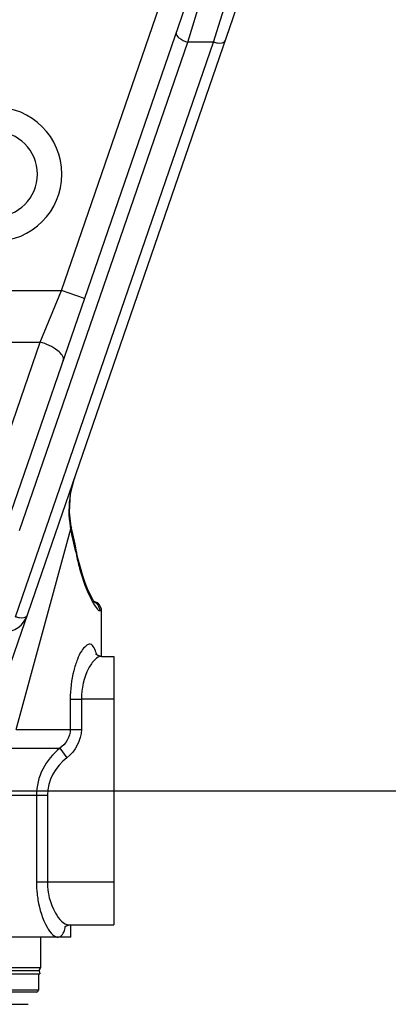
# Model space of a CAD drawing. Header units: millimetres. Extents: x 0 to 11890, y 0 to 8410.
# Tile 97 of 104: x 7075 to 7135, y 5698 to 5859. Entities that reach past the tile are written whole.
import ezdxf

# ---------------------------------------------------------------- set-up
doc = ezdxf.new("R2010")
doc.units = ezdxf.units.MM
doc.header["$LTSCALE"] = 653.95
doc.layers.get('0').update_dxf_attribs({"linetype": 'CONTINUOUS'})
for name, color, linetype in [('304102000080DXF_CONTINUOUS_LINE', 7, 'CONTINUOUS'), ('304104000648DXF_CONTINUOUS_LINE', 7, 'CONTINUOUS'), ('304302000093DXF_CONTINUOUS_LINE', 7, 'CONTINUOUS'), ('501023000096DXF_CONTINUOUS_LINE', 7, 'CONTINUOUS'), ('604006000009DXF_CONTINUOUS_LINE', 7, 'CONTINUOUS'), ('RB30-1-B-JSZL_DXF_DIMENSION', 7, 'CONTINUOUS')]:
    doc.layers.add(name, color=color, linetype=linetype)
doc.styles.get("Standard").update_dxf_attribs({"font": 'txt', "width": 0.7})
doc.dimstyles.new('DIMSTYLE_10', dxfattribs={"dimtxt": 70, "dimasz": 50, "dimexe": 1.5, "dimexo": 0, "dimgap": 1.75, "dimtad": 1, "dimdsep": 46, "dimtxsty": 'Standard', "dimblk": '_FILLED', "dimblk1": '_FILLED', "dimblk2": '_FILLED', "dimcen": 0.09, "dimclrt": 5, "dimazin": 2, "dimtp": 1.2, "dimtm": 1.2, "dimtfac": 1, "dimtofl": 0, "dimtmove": 0, "dimatfit": 3, "dimldrblk": '_FILLED', "dimfxl": 0, "dimtolj": 1, "dimarcsym": 0})
doc.dimstyles.new('DIMSTYLE_13', dxfattribs={"dimtxt": 70, "dimasz": 50, "dimexe": 1.5, "dimexo": 0, "dimgap": 1.75, "dimtad": 1, "dimdec": 1, "dimdsep": 46, "dimtxsty": 'Standard', "dimblk": '_FILLED', "dimblk1": '_FILLED', "dimblk2": '_FILLED', "dimcen": 0.09, "dimclrt": 5, "dimazin": 2, "dimtp": 1.2, "dimtm": 1.2, "dimtfac": 1, "dimtdec": 1, "dimtofl": 0, "dimtmove": 0, "dimatfit": 3, "dimldrblk": '_FILLED', "dimfxl": 0, "dimtolj": 1, "dimarcsym": 0})
doc.dimstyles.new('DIMSTYLE_5', dxfattribs={"dimtxt": 70, "dimasz": 50, "dimexe": 1.5, "dimexo": 0, "dimgap": 1.75, "dimtad": 0, "dimtih": 1, "dimtoh": 1, "dimdsep": 46, "dimtxsty": 'Standard', "dimblk": '_FILLED', "dimblk1": '_FILLED', "dimblk2": '_FILLED', "dimcen": 0.09, "dimclrt": 5, "dimazin": 2, "dimtp": 1.2, "dimtm": 1.2, "dimtfac": 1, "dimtofl": 0, "dimtmove": 0, "dimatfit": 3, "dimldrblk": '_FILLED', "dimfxl": 0, "dimtolj": 1, "dimarcsym": 0})
doc.dimstyles.new('DIMSTYLE_7', dxfattribs={"dimtxt": 70, "dimasz": 50, "dimexe": 1.5, "dimexo": 0, "dimgap": 1.75, "dimtad": 0, "dimtih": 1, "dimtoh": 1, "dimdec": 1, "dimdsep": 46, "dimtxsty": 'Standard', "dimblk": '_FILLED', "dimblk1": '_FILLED', "dimblk2": '_FILLED', "dimcen": 0.09, "dimclrt": 5, "dimazin": 2, "dimtp": 1.2, "dimtm": 1.2, "dimtfac": 1, "dimtdec": 1, "dimtofl": 0, "dimtmove": 0, "dimatfit": 3, "dimldrblk": '_FILLED', "dimfxl": 0, "dimtolj": 1, "dimarcsym": 0})
doc.dimstyles.new('DIMSTYLE_9', dxfattribs={"dimtxt": 70, "dimasz": 50, "dimexe": 1.5, "dimexo": 0, "dimgap": 1.75, "dimtad": 1, "dimdsep": 46, "dimtxsty": 'Standard', "dimblk": '_FILLED', "dimblk1": '_FILLED', "dimblk2": '_FILLED', "dimcen": 0.09, "dimclrt": 5, "dimazin": 2, "dimtp": 0.5, "dimtm": 0.5, "dimtfac": 1, "dimtofl": 0, "dimtmove": 0, "dimatfit": 3, "dimldrblk": '_FILLED', "dimfxl": 0, "dimtolj": 1, "dimarcsym": 0})

# ---------------------------------------------------------------- blocks, each defined once
blk = doc.blocks.new('*D11')
at = {"layer": 'RB30-1-B-JSZL_DXF_DIMENSION', "color": 2, "linetype": 'Continuous'}
blk.add_line((7762.98, 4950.16), (7762.98, 6434.96), dxfattribs=at)
blk = doc.blocks.new('_FILLED')
at = {"color": 0, "linetype": 'ByBlock'}
blk.add_solid([(0, 0), (-1, 0.17), (-1, -0.17)], dxfattribs=at)
blk = doc.blocks.new('*D15')
at = {"layer": 'RB30-1-B-JSZL_DXF_DIMENSION', "color": 2, "linetype": 'Continuous'}
blk.add_line((6469.75, 5733.13), (7960.11, 5733.13), dxfattribs=at)
blk = doc.blocks.new('*D17')
at = {"layer": 'RB30-1-B-JSZL_DXF_DIMENSION', "color": 2, "linetype": 'Continuous'}
blk.add_line((6985.69, 5946.44), (7960.11, 5946.44), dxfattribs=at)
blk = doc.blocks.new('*D22')
at = {"layer": 'RB30-1-B-JSZL_DXF_DIMENSION', "color": 2, "linetype": 'Continuous'}
for p, q in [((6907.98, 5850.16), (6907.98, 6076.14)), ((7032.98, 5718.16), (7032.98, 6076.14)), ((6907.98, 6061.14), (6857.98, 6061.14)), ((6857.98, 6061.14), (6970.48, 6061.14)), ((7291.15, 6061.14), (6970.48, 6061.14)), ((7032.98, 6061.14), (7291.15, 6061.14))]:
    blk.add_line(p, q, dxfattribs=at)
at = {"layer": 'RB30-1-B-JSZL_DXF_DIMENSION', "color": 2, "linetype": 'Continuous', "xscale": 50, "yscale": 50, "zscale": 50}
blk.add_blockref('_FILLED', (6907.98, 6061.14), dxfattribs=at)
at = {"layer": 'RB30-1-B-JSZL_DXF_DIMENSION', "color": 2, "linetype": 'Continuous', "xscale": 50, "yscale": 50, "zscale": 50, "rotation": 180}
blk.add_blockref('_FILLED', (7032.98, 6061.14), dxfattribs=at)
blk = doc.blocks.new('*D24')
at = {"layer": 'RB30-1-B-JSZL_DXF_DIMENSION', "color": 2, "linetype": 'Continuous'}
for p, q in [((7104.19, 5958.16), (5344.32, 5958.16)), ((5359.32, 5958.16), (5359.32, 5288.66)), ((5359.32, 4619.16), (5359.32, 5288.66)), ((5759.44, 4619.16), (5344.32, 4619.16))]:
    blk.add_line(p, q, dxfattribs=at)
at = {"layer": 'RB30-1-B-JSZL_DXF_DIMENSION', "color": 2, "linetype": 'Continuous', "xscale": 50, "yscale": 50, "zscale": 50}
for p, rotation in [((5359.32, 5958.16), 90), ((5359.32, 4619.16), 270)]:
    blk.add_blockref('_FILLED', p, dxfattribs=dict(at, rotation=rotation))
blk = doc.blocks.new('*D30')
at = {"layer": 'RB30-1-B-JSZL_DXF_DIMENSION', "color": 2, "linetype": 'Continuous'}
for p, q in [((5937.98, 4804.16), (5937.98, 6228.31)), ((7130.19, 5924.16), (7130.19, 6228.31)), ((5937.98, 6213.31), (6534.09, 6213.31)), ((7130.19, 6213.31), (6534.09, 6213.31))]:
    blk.add_line(p, q, dxfattribs=at)
at = {"layer": 'RB30-1-B-JSZL_DXF_DIMENSION', "color": 2, "linetype": 'Continuous', "xscale": 50, "yscale": 50, "zscale": 50, "rotation": 180}
blk.add_blockref('_FILLED', (5937.98, 6213.31), dxfattribs=at)
at = {"layer": 'RB30-1-B-JSZL_DXF_DIMENSION', "color": 2, "linetype": 'Continuous', "xscale": 50, "yscale": 50, "zscale": 50}
blk.add_blockref('_FILLED', (7130.19, 6213.31), dxfattribs=at)

msp = doc.modelspace()

# ---------------------------------------------------------------- linework, layer by layer
at = {"color": 2, "linetype": 'Continuous'}
msp.add_arc((6985.692, 5215.824), 730.615, 20.075571, 134.924429, dxfattribs=at)
at = {"layer": '304102000080DXF_CONTINUOUS_LINE', "color": 7, "linetype": 'Continuous'}
for p, q in [((7068.908, 5741.861), (7128.777, 5915.697)), ((7072.645, 5777.28), (7112.573, 5893.215)), ((7083.281, 5775.265), (7083.034, 5776.396)), ((7084.125, 5771.227), (7083.893, 5772.307)), ((7087.979, 5755.164), (7087.979, 5762.664)), ((7087.968, 5755.164), (7089.979, 5755.164)), ((7089.979, 5755.164), (7089.979, 5711.164)), ((7082.766, 5711.164), (7089.979, 5711.164)), ((7082.979, 5709.164), (7082.979, 5711.164)), ((7082.979, 5709.164), (7047.952, 5709.164))]:
    msp.add_line(p, q, dxfattribs=at)
at = {"layer": '304102000080DXF_CONTINUOUS_LINE', "color": 9, "linetype": 'Continuous'}
for p, q in [((7081.436, 5815.088), (7105.927, 5886.203)), ((7102.096, 5855.807), (7104.716, 5864.26)), ((7106.327, 5855.807), (7108.947, 5864.261)), ((7073.905, 5761.667), (7106.327, 5855.807)), ((7074.536, 5775.783), (7102.096, 5855.807)), ((7106.327, 5855.807), (7102.096, 5855.807)), ((7013.822, 5815.087), (7081.436, 5815.088)), ((7077.942, 5806.634), (7081.436, 5815.088)), ((7085.217, 5813.784), (7081.435, 5815.087)), ((7013.883, 5806.635), (7077.942, 5806.634)), ((7068.863, 5780.272), (7077.942, 5806.634)), ((7074.027, 5743.164), (7082.932, 5776.071)), ((7083.752, 5772.277), (7083.808, 5772.014)), ((7083.754, 5772.277), (7083.808, 5772.014)), ((7083.893, 5772.307), (7083.808, 5772.014)), ((7087.681, 5762.664), (7087.979, 5762.664)), ((7082.866, 5748.164), (7082.866, 5743.163)), ((7082.866, 5748.164), (7084.681, 5748.164)), ((7084.681, 5748.164), (7084.681, 5743.164)), ((7089.979, 5748.164), (7084.681, 5748.164)), ((7074.027, 5743.164), (7084.681, 5743.164)), ((7072.961, 5740.1), (7081.152, 5740.1)), ((7081.152, 5740.1), (7082.308, 5738.568)), ((7070.295, 5732.44), (7079.11, 5732.44)), ((7077.335, 5732.44), (7077.335, 5718.164)), ((7079.11, 5732.44), (7079.11, 5718.164)), ((7089.979, 5718.164), (7077.335, 5718.164))]:
    msp.add_line(p, q, dxfattribs=at)
at = {"layer": '304102000080DXF_CONTINUOUS_LINE', "color": 7, "linetype": 'Continuous'}
for points in [[(7083.034, 5776.396), (7082.721, 5778.776), (7082.908, 5781.857), (7083.543, 5784.356)], [(7083.893, 5772.307), (7083.647, 5773.521), (7083.281, 5775.265)], [(7086.928, 5763.915), (7086.929, 5763.914), (7086.832, 5764.035), (7086.638, 5764.33), (7086.376, 5764.794), (7086.062, 5765.426), (7085.707, 5766.23), (7085.32, 5767.211), (7084.917, 5768.371), (7084.512, 5769.71), (7084.125, 5771.227)], [(7087.968, 5755.164), (7087.382, 5755.299), (7087.051, 5755.537), (7086.995, 5755.607)], [(7081.922, 5710.804), (7081.942, 5710.826), (7082.213, 5711.029), (7082.766, 5711.164)]]:
    msp.add_lwpolyline(points, dxfattribs=at)
at = {"layer": '304102000080DXF_CONTINUOUS_LINE', "color": 9, "linetype": 'Continuous'}
for centre, radius, start, end in [((7070.479, 5834.164), 11, 270, 90), ((7099.382, 5778.896), 16.753, 160.98144, 169.28237), ((7099.064, 5778.964), 16.428, 169.30855, 170.2851), ((7097.161, 5778.934), 14.515, 190.14916, 191.3754), ((6902.308, 5734.948), 185.246, 11.62551, 12.82613), ((7098.585, 5770.663), 13.747, 207.9269, 208.44215), ((7096.812, 5769.694), 11.727, 208.40754, 210.24147), ((7086.183, 5762.669), 1.497, 44.86104, 61.27621), ((7079.474, 5753.681), 7.901, 13.14179, 14.17581), ((7095.297, 5718.165), 17.961, 180.00537, 186.06874), ((7094.693, 5718.104), 17.354, 186.07907, 189.48477)]:
    msp.add_arc(centre, radius, start, end, dxfattribs=at)
at = {"layer": '304102000080DXF_CONTINUOUS_LINE', "color": 7, "linetype": 'Continuous'}
for centre, radius, start, end in [((7070.479, 5834.164), 7, 270, 90), ((7086.479, 5762.664), 1.5, 0, 77.91067), ((7072.014, 5763.163), 4, 270.00087, 340.99927)]:
    msp.add_arc(centre, radius, start, end, dxfattribs=at)
at = {"layer": '304102000080DXF_CONTINUOUS_LINE', "color": 9, "linetype": 'Continuous'}
for points, knots in [([(7100.205, 5857.304), (7100.106, 5857.015), (7100.871, 5856.219), (7101.583, 5855.953), (7102.096, 5855.808)], [0, 0, 0, 0, 0.3644636, 1, 1, 1, 1]), ([(7106.327, 5855.808), (7106.546, 5855.746), (7107.121, 5855.623), (7108.081, 5855.603), (7108.218, 5856.002)], [0, 0, 0, 0, 0.3505194, 1, 1, 1, 1]), ([(7081.724, 5803.642), (7081.923, 5804.22), (7080.393, 5805.812), (7078.968, 5806.344), (7077.942, 5806.635)], [0, 0, 0, 0, 0.3644846, 1, 1, 1, 1]), ([(7083.034, 5776.396), (7083.045, 5776.344), (7083.034, 5776.222), (7082.971, 5776.121), (7082.932, 5776.072)], [0, 0, 0, 0, 0.4530071, 1, 1, 1, 1]), ([(7083.808, 5772.014), (7083.976, 5771.19), (7084.626, 5768.524), (7085.547, 5765.907), (7086.439, 5764.225)], [0, 0, 0, 0, 0.306505, 1, 1, 1, 1]), ([(7086.681, 5763.788), (7086.853, 5763.495), (7087.11, 5763.099), (7087.511, 5762.664), (7087.681, 5762.664)], [0, 0, 0, 0, 0.6674121, 1, 1, 1, 1]), ([(7073.905, 5761.667), (7074.124, 5761.605), (7074.699, 5761.482), (7075.659, 5761.462), (7075.796, 5761.861)], [0, 0, 0, 0, 0.3505194, 1, 1, 1, 1]), ([(7087.134, 5755.616), (7086.985, 5756.207), (7086.272, 5757.881), (7084.615, 5756.09), (7083.973, 5754.599), (7083.093, 5751.932), (7082.866, 5749.722), (7082.866, 5748.164)], [0, 0, 0, 0, 0.1548035, 0.3042559, 0.4376038, 0.6042475, 1, 1, 1, 1]), ([(7087.968, 5755.164), (7087.583, 5755.163), (7086.679, 5754.546), (7085.211, 5752.296), (7084.68, 5749.887), (7084.681, 5748.164)], [0, 0, 0, 0, 0.1421364, 0.3638285, 1, 1, 1, 1]), ([(7081.152, 5740.1), (7080.002, 5739.194), (7078.053, 5736.87), (7077.335, 5733.903), (7077.335, 5732.44)], [0, 0, 0, 0, 0.5000526, 1, 1, 1, 1]), ([(7079.11, 5718.164), (7079.11, 5716.423), (7079.706, 5713.834), (7081.756, 5711.166), (7082.766, 5711.164)], [0, 0, 0, 0, 0.632725, 1, 1, 1, 1]), ([(7077.576, 5715.245), (7077.833, 5713.704), (7078.461, 5711.64), (7079.776, 5709.654), (7080.573, 5709.144), (7080.898, 5709.164)], [0, 0, 0, 0, 0.6492865, 0.8646845, 1, 1, 1, 1]), ([(7080.898, 5709.164), (7081.03, 5709.171), (7081.757, 5709.465), (7081.964, 5710.329), (7082.11, 5710.922)], [0, 0, 0, 0, 0.177708, 1, 1, 1, 1])]:
    msp.add_open_spline(points, degree=3, knots=knots, dxfattribs=at)
for points in [[(7082.872, 5781.736), (7082.57, 5779.975), (7082.559, 5778.135), (7082.874, 5776.376)], [(7087.244, 5763.724), (7087.513, 5763.453), (7087.681, 5763.046), (7087.681, 5762.664)], [(7082.866, 5743.163), (7082.867, 5741.993), (7082.114, 5740.766), (7081.152, 5740.1)], [(7084.681, 5743.164), (7084.681, 5741.44), (7083.684, 5739.606), (7082.308, 5738.568)], [(7082.308, 5738.568), (7080.469, 5737.18), (7079.11, 5734.744), (7079.11, 5732.44)]]:
    msp.add_open_spline(points, degree=3, dxfattribs=at)
at = {"layer": '304104000648DXF_CONTINUOUS_LINE', "color": 7, "linetype": 'Continuous'}
msp.add_line((6989.979, 5698.164), (7075.979, 5698.164), dxfattribs=at)
at = {"layer": '304302000093DXF_CONTINUOUS_LINE', "color": 7, "linetype": 'Continuous'}
for p, q in [((7077.979, 5709.164), (7077.979, 5704.164)), ((7077.226, 5703.664), (7070.782, 5703.664))]:
    msp.add_line(p, q, dxfattribs=at)
at = {"layer": '304302000093DXF_CONTINUOUS_LINE', "color": 9, "linetype": 'Continuous'}
msp.add_line((7077.979, 5704.164), (7045.479, 5704.164), dxfattribs=at)
at = {"layer": '304302000093DXF_CONTINUOUS_LINE', "color": 7, "linetype": 'Continuous'}
msp.add_arc((7077.479, 5704.164), 0.5, 270, 360, dxfattribs=at)
at = {"layer": '501023000096DXF_CONTINUOUS_LINE', "color": 7, "linetype": 'Continuous'}
for p, q in [((7077.64, 5703.117), (7077.64, 5700.464)), ((7077.34, 5700.164), (7072.44, 5700.164))]:
    msp.add_line(p, q, dxfattribs=at)
at = {"layer": '501023000096DXF_CONTINUOUS_LINE', "color": 9, "linetype": 'Continuous'}
msp.add_line((7077.64, 5700.464), (7072.14, 5700.464), dxfattribs=at)
at = {"layer": '501023000096DXF_CONTINUOUS_LINE', "color": 7, "linetype": 'Continuous'}
msp.add_arc((7077.34, 5700.464), 0.3, 270, 360, dxfattribs=at)
at = {"layer": '604006000009DXF_CONTINUOUS_LINE', "color": 7, "linetype": 'Continuous'}
for p, q in [((7071.89, 5703.178), (7077.89, 5703.178)), ((7077.77, 5703.664), (7077.226, 5703.664)), ((7077.89, 5703.178), (7077.64, 5703.117)), ((7077.77, 5703.664), (7077.89, 5703.178))]:
    msp.add_line(p, q, dxfattribs=at)

# ---------------------------------------------------------------- dimensions: what is measured, and where the dimension line sits
at = {"layer": 'RB30-1-B-JSZL_DXF_DIMENSION', "color": 2, "linetype": 'Continuous'}
for feature_location, offset, dtype, origin, dimstyle, override, picture, middle in [((7762.979, 4950.164), (0, 1484.793), 1, (5937.979, 4950.164), 'DIMSTYLE_5', {"dimgap": 17.500236, "dimtad": 1, "dimtih": 0, "dimtoh": 0}, '*D11', (7745.479, 6469.957)), ((6985.692, 5946.438), (974.416, 0), 0, (6985.692, 4619.164), 'DIMSTYLE_7', {"dimgap": 17.500009, "dimtad": 1, "dimtih": 0, "dimtoh": 0}, '*D17', (7995.109, 5963.938)), ((6469.752, 5733.127), (1490.357, 0), 0, (6469.752, 4619.164), 'DIMSTYLE_7', {"dimgap": 17.500115, "dimtad": 1, "dimtih": 0, "dimtoh": 0}, '*D15', (7995.109, 5750.627))]:
    dim = msp.add_ordinate_dim(feature_location=feature_location, offset=offset, dtype=dtype, origin=origin, dimstyle=dimstyle, override=override, dxfattribs=at)
    dim.commit()
    dim.dimension.update_dxf_attribs({"geometry": picture, "text_midpoint": middle})
dim = msp.add_linear_dim(base=(7130.194, 6213.314), p1=(5937.979, 4804.164), p2=(7130.194, 5924.164), dimstyle='DIMSTYLE_13', dxfattribs=at)
dim.commit()
dim.dimension.update_dxf_attribs({"geometry": '*D30', "text_midpoint": (6505.937, 6213.314), "dimtype": 160})
for base, p1, p2, angle, dimstyle, picture, middle in [((6907.979, 6061.136), (7032.979, 5718.164), (6907.979, 5850.164), 180, 'DIMSTYLE_9', '*D22', (7144.149, 6061.136)), ((5359.323, 4619.164), (7104.189, 5958.164), (5759.443, 4619.164), 270, 'DIMSTYLE_10', '*D24', (5359.323, 5190.664))]:
    dim = msp.add_linear_dim(base=base, p1=p1, p2=p2, angle=angle, dimstyle=dimstyle, dxfattribs=at)
    dim.commit()
    dim.dimension.update_dxf_attribs({"geometry": picture, "text_midpoint": middle, "dimtype": 160})

doc.saveas('drawing.dxf')
